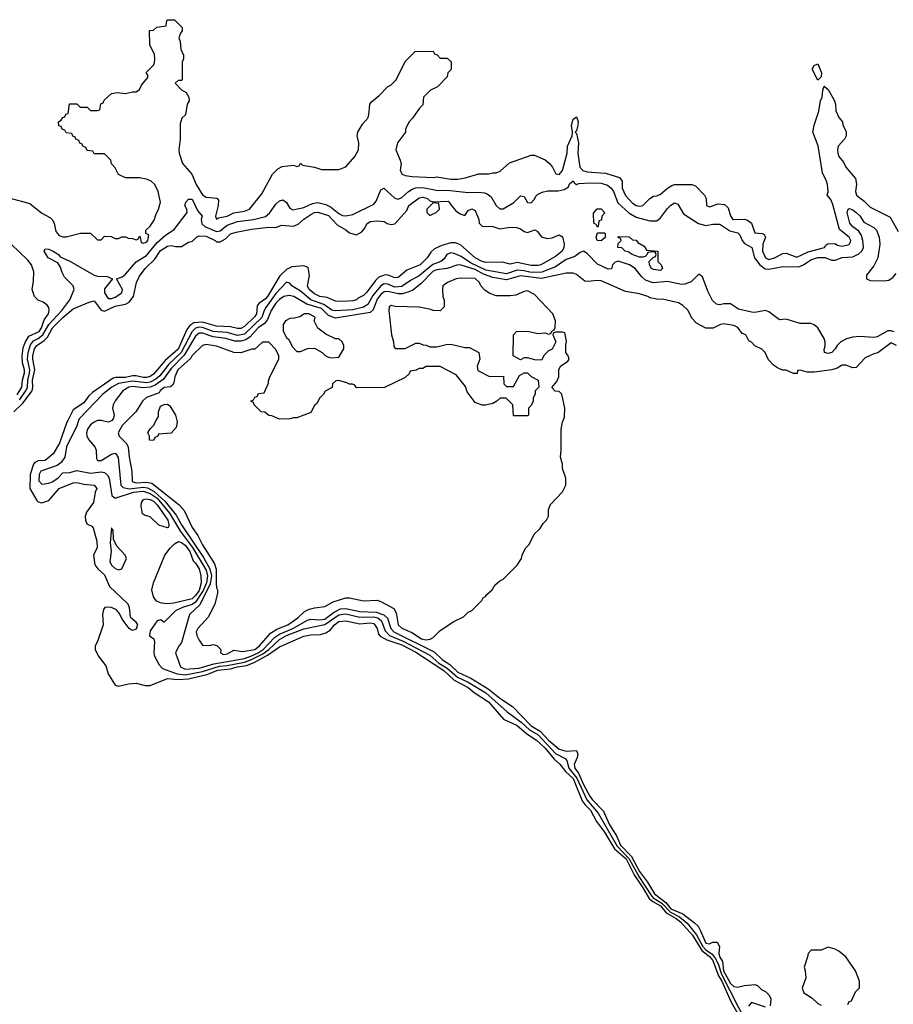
# Model space of a CAD drawing. Header units: inches. Extents: x 2710751 to 2829008, y 857003 to 965602.
# Tile 145 of 256: x 2753824 to 2758822, y 896658 to 902294. Entities that reach past the tile are written whole.
import ezdxf

# ---------------------------------------------------------------- set-up
doc = ezdxf.new("R2010")
doc.units = ezdxf.units.IN
doc.header["$MEASUREMENT"] = 0
doc.layers.add('C7859', color=7, linetype='Continuous')
doc.layers.add('C7950', color=7, linetype='Continuous')

msp = doc.modelspace()

# ---------------------------------------------------------------- linework, layer by layer
at = {"layer": 'C7859', "color": 2}
for points, elevation in [([(2754099.5, 900000), (2754094.6, 899990), (2754051.6, 899870), (2754016.4, 899810), (2753970.5, 899770), (2753930, 899769.8), (2753910, 899759.7), (2753902, 899750), (2753884.5, 899690), (2753881.3, 899610), (2753922.6, 899542.6), (2753930, 899534), (2753950, 899528), (2753990, 899542), (2754050, 899610.3), (2754130, 899643), (2754150, 899645.5), (2754190, 899635.5), (2754250.4, 899630.4), (2754264.7, 899610), (2754254.8, 899590), (2754246, 899530), (2754205.5, 899474.5), (2754199.1, 899450), (2754200.5, 899430), (2754208.5, 899408.5), (2754235.9, 899395.9), (2754244.9, 899384.9), (2754264.9, 899310), (2754267.7, 899272.3), (2754246.8, 899230), (2754253.7, 899173.7), (2754270.4, 899150.4), (2754310, 899117.3), (2754337.3, 899050), (2754442, 898950), (2754450.6, 898930), (2754456.8, 898876.8), (2754486, 898850), (2754497.3, 898830), (2754490, 898806), (2754470, 898797.2), (2754460.9, 898800.9), (2754449.4, 898809.4), (2754410, 898862), (2754395.6, 898895.6), (2754376.9, 898916.9), (2754350, 898929.5), (2754330, 898932), (2754310.6, 898929.4), (2754302.8, 898917.2), (2754297.1, 898890), (2754301.1, 898830), (2754270, 898735.3), (2754256.3, 898710), (2754255.5, 898690), (2754272.3, 898652.3), (2754316.2, 898596.2), (2754330.4, 898550), (2754370, 898485.5), (2754390, 898479.5), (2754446.8, 898493.2), (2754490, 898496.9), (2754542.7, 898482.7), (2754570, 898483.8), (2754670, 898523.8), (2754730, 898518.2), (2754790, 898522), (2754894.5, 898545.5), (2754958, 898570), (2755030, 898578), (2755069.9, 898590.1), (2755121.6, 898598.4), (2755164.5, 898615.5), (2755242.5, 898657.5), (2755310, 898704), (2755450, 898766), (2755490, 898773.6), (2755545.8, 898774.2), (2755575.1, 898784.9), (2755599.7, 898800.3), (2755624.7, 898830), (2755650, 898850.2), (2755690, 898852.7), (2755770, 898835.6), (2755830, 898841.3), (2755850, 898837), (2755868.4, 898810), (2755876.9, 898776.9), (2755886.2, 898766.2), (2755925, 898745), (2756010, 898715.7), (2756090, 898674.4), (2756250, 898568.5), (2756310, 898514.4), (2756390, 898471), (2756423.8, 898443.8), (2756506.4, 898390), (2756591.1, 898291.1), (2756670, 898253.2), (2756726.1, 898206.1), (2756781.1, 898170), (2756830, 898124), (2756881.5, 898061.5), (2756913.6, 898033.6), (2756946.5, 897990), (2756990, 897950.2), (2757042.8, 897822.8), (2757059.1, 897799.1), (2757090.2, 897770), (2757124.3, 897704.3), (2757170, 897643.6), (2757227.3, 897547.3), (2757293.5, 897490), (2757338.7, 897398.7), (2757390, 897325.4), (2757424.4, 897264.4), (2757446.5, 897246.5), (2757490, 897222.4), (2757522.6, 897182.6), (2757579.3, 897150), (2757604.2, 897130), (2757673.9, 897053.9), (2757726.2, 896966.2), (2757771.1, 896931.1), (2757790, 896909.2), (2757821.8, 896821.8), (2757841.5, 896790), (2757894, 896670), (2757930, 896607.7)], 2), ([(2754160.9, 900000), (2754150, 899969.2), (2754091.8, 899850), (2754082.4, 899790), (2754061.1, 899758.9), (2754038.5, 899741.5), (2753944, 899710), (2753935.5, 899690), (2753934.4, 899654.4), (2753950, 899636), (2753990, 899641.6), (2754010, 899648.5), (2754042.7, 899670), (2754070, 899701), (2754110, 899703.1), (2754150, 899713.7), (2754230, 899698.3), (2754290, 899705.3), (2754310, 899703), (2754327.2, 899687.2), (2754335.3, 899670), (2754350.6, 899570.6), (2754370, 899556), (2754475.1, 899590), (2754530, 899595.3), (2754570, 899582.8), (2754610, 899554.5), (2754681.6, 899470), (2754744.5, 899364.5), (2754812.6, 899272.6), (2754890, 899143.7), (2754898.7, 899110), (2754893.3, 899070), (2754873.9, 899026.1), (2754830, 898960.7), (2754810, 898946.9), (2754754.9, 898930), (2754716.3, 898910), (2754650, 898846), (2754630, 898858), (2754610, 898854), (2754570, 898795.3), (2754566.8, 898766.8), (2754591, 898751), (2754595.3, 898735.3), (2754590.8, 898670), (2754594.8, 898650), (2754621.6, 898601.6), (2754641.1, 898581.1), (2754724, 898550), (2754770, 898544.8), (2754870, 898563.3), (2754966.7, 898593.3), (2755010, 898597.1), (2755110, 898617.4), (2755150, 898631.1), (2755214.9, 898665.1), (2755249.1, 898690), (2755310, 898745.4), (2755350, 898768.4), (2755450, 898808.2), (2755570, 898832.4), (2755650, 898887), (2755690, 898892.6), (2755770, 898874), (2755850, 898876.3), (2755872, 898870), (2755893.1, 898853.1), (2755915.8, 898795.8), (2755940.3, 898770), (2756017.6, 898737.6), (2756170, 898657.4), (2756222.3, 898610), (2756270, 898581.5), (2756328.2, 898530), (2756390, 898503), (2756490, 898441.7), (2756613.2, 898333.2), (2756692.8, 898272.8), (2756739.7, 898230), (2756790, 898199.8), (2756890, 898092.9), (2756945.1, 898065.1), (2756954, 898054), (2756964.8, 898010), (2757011.9, 897951.9), (2757068.8, 897828.8), (2757133.1, 897753.1), (2757242.7, 897562.7), (2757311.8, 897491.8), (2757365.6, 897390), (2757438.9, 897278.9), (2757447.9, 897267.9), (2757497.6, 897237.6), (2757546.4, 897186.4), (2757598.9, 897158.9), (2757641.8, 897121.8), (2757696.6, 897056.6), (2757732.1, 896990), (2757750, 896970.1), (2757785.7, 896945.7), (2757803.2, 896923.2), (2757820.8, 896890), (2757838.4, 896830), (2758033.8, 896450)], 6), ([(2754352, 900000), (2754350, 899997.2), (2754330, 899989.5), (2754290, 899999), (2754270, 899999), (2754250, 899989.5), (2754230, 899975.1), (2754212.4, 899950), (2754206.4, 899930), (2754208, 899910), (2754219.3, 899890), (2754253.4, 899850), (2754262, 899830), (2754263, 899783), (2754270, 899771.3), (2754290, 899770.8), (2754350, 899807.3), (2754370, 899813), (2754374.8, 899810), (2754387.9, 899787.9), (2754402.6, 899630), (2754415.6, 899615.6), (2754449.4, 899609.4), (2754530, 899617.7), (2754554.5, 899614.5), (2754593.5, 899593.5), (2754656.3, 899536.3), (2754718.5, 899458.5), (2754750, 899402.4), (2754875.4, 899215.4), (2754911.6, 899150), (2754921.5, 899110), (2754914.5, 899065.5), (2754855, 898945), (2754795.5, 898890), (2754750.5, 898730), (2754732.8, 898707.2), (2754714.8, 898670), (2754743.8, 898590), (2754770, 898577), (2754850, 898581.4), (2754933.8, 898606.2), (2755110, 898638.4), (2755146.6, 898650), (2755188.7, 898670), (2755217.8, 898690), (2755282.6, 898757.4), (2755310, 898776.8), (2755386.9, 898810), (2755470, 898856.9), (2755490, 898862.7), (2755539.1, 898859.1), (2755570, 898863.5), (2755618.7, 898901.3), (2755658.8, 898921.2), (2755690, 898924.6), (2755770, 898906), (2755862.8, 898902.8), (2755907.5, 898887.5), (2755927.8, 898867.8), (2755948.2, 898810), (2755965.2, 898790), (2756195.4, 898675.4), (2756243.7, 898630), (2756284.1, 898604.1), (2756330, 898559.2), (2756405.2, 898525.2), (2756504.2, 898464.2), (2756570, 898411.4), (2756643.4, 898363.4), (2756750, 898252.4), (2756801.9, 898221.9), (2756850, 898169.4), (2756910, 898118.5), (2756950, 898107.2), (2757010.3, 898110.3), (2757016.5, 898090), (2757013.4, 898070), (2756996.5, 898030), (2757000.8, 898010), (2757021.5, 897981.5), (2757050, 897916), (2757085.7, 897850), (2757099.7, 897830), (2757164, 897764), (2757196.2, 897690), (2757239.6, 897619.6), (2757262.1, 897570), (2757324.4, 897504.4), (2757370, 897418.5), (2757416.5, 897356.5), (2757456.2, 897290), (2757520.5, 897240.5), (2757550, 897205.5), (2757617, 897177), (2757685.5, 897125.5), (2757704.8, 897104.8), (2757719.7, 897079.7), (2757750, 897007.4), (2757770, 897004.9), (2757790, 897014.8), (2757814.4, 897014.4), (2757827.3, 896990), (2757824.2, 896950), (2757830, 896928.2), (2757844, 896904), (2757851.3, 896850), (2757890, 896777.4), (2757910, 896760.4), (2757930, 896756.3), (2757970, 896766.8), (2758030, 896772), (2758045.4, 896765.4), (2758070, 896742), (2758090, 896732), (2758112, 896710), (2758122, 896690), (2758118, 896650)], 10), ([(2754438, 900000), (2754410, 899971.8), (2754386.8, 899930), (2754394, 899910), (2754433.4, 899870), (2754445.5, 899850), (2754450.5, 899790.5), (2754466, 899710), (2754468.2, 899650), (2754490, 899643.2), (2754550, 899647.2), (2754580.9, 899640.9), (2754736.8, 899516.8), (2754764.5, 899484.5), (2754810, 899387.3), (2754842.4, 899342.4), (2754870, 899287.7), (2754939, 899179), (2754948.2, 899148.2), (2754947.1, 899067.1), (2754950, 899042), (2754956, 899030), (2754956, 899010), (2754940.5, 898950), (2754904.1, 898875.9), (2754844, 898810), (2754834, 898790), (2754837.3, 898770), (2754850, 898742), (2754870, 898714), (2754910, 898711.3), (2754930, 898718), (2754951.6, 898711.6), (2754974, 898690), (2754972, 898670), (2754990, 898661), (2755010, 898664), (2755050, 898684.7), (2755098, 898678), (2755169, 898690), (2755195.8, 898710), (2755258.2, 898781.8), (2755294.6, 898805.4), (2755358, 898830), (2755416, 898870), (2755454.3, 898905.7), (2755479.6, 898920.4), (2755510, 898928.5), (2755570, 898934.8), (2755617.6, 898962.4), (2755690, 898984), (2755710, 898984), (2755790, 898967.3), (2755870, 898971.3), (2755890, 898964.7), (2755964.1, 898924.1), (2755978.4, 898898.4), (2755988.7, 898830), (2756010, 898810.6), (2756066.6, 898786.6), (2756122.8, 898750), (2756150, 898744.4), (2756172.1, 898747.9), (2756190, 898758), (2756230, 898798), (2756308, 898850), (2756363.1, 898876.9), (2756390, 898902), (2756410, 898912), (2756468, 898970), (2756475.3, 898984.7), (2756488.4, 898991.6), (2756496.4, 899003.6), (2756528, 899030), (2756543.1, 899056.9), (2756570, 899082), (2756590, 899092), (2756670, 899172), (2756695.3, 899210), (2756698, 899230), (2756718, 899270), (2756738, 899290), (2756768, 899350), (2756800.4, 899379.6), (2756818, 899410), (2756838, 899430), (2756848.4, 899451.6), (2756848.9, 899491.1), (2756860.2, 899519.8), (2756930, 899592), (2756949, 899630), (2756949, 899670), (2756930, 899726), (2756928.7, 899750), (2756918, 899790), (2756922, 899830), (2756922, 899950), (2756928.7, 899990), (2756932.6, 900000)], 14), ([(2754722.5, 900000), (2754724.7, 899990), (2754719.6, 899960.4), (2754690, 899928), (2754618, 899922), (2754614, 899910), (2754598, 899902), (2754590, 899886), (2754567.3, 899887.3), (2754566, 899910), (2754558, 899930), (2754570, 899952), (2754589, 899971), (2754604.8, 900000)], 14), ([(2758562, 896658), (2758570, 896674), (2758582, 896678), (2758606, 896730), (2758628, 896752), (2758628.7, 896791.3), (2758606.6, 896850), (2758550, 896929.3), (2758510, 896962.7), (2758490, 896974), (2758450, 896986), (2758410, 896968), (2758352.7, 896967.3), (2758334, 896950), (2758332, 896930), (2758311.3, 896870), (2758318, 896850), (2758321, 896810), (2758300.7, 896750), (2758310, 896724.7), (2758355.3, 896695.3), (2758390, 896662), (2758410, 896654)], 14), ([(2758090, 896642.7), (2758010, 896668.7), (2757993, 896647)], 10)]:
    msp.add_lwpolyline(points, dxfattribs=dict(at, elevation=elevation))
for points, elevation in [([(2754670, 899385.2), (2754620.2, 899400.2), (2754570, 899448.7), (2754538, 899458), (2754526, 899466), (2754519.3, 899510), (2754521.2, 899530), (2754532.5, 899547.5), (2754548.1, 899551.9), (2754570, 899548.5), (2754590, 899537.3), (2754610, 899516.5), (2754671.5, 899430), (2754677.5, 899402.5), (2754676, 899390)], 2), ([(2754350, 899386), (2754341, 899299), (2754348.2, 899250), (2754339.3, 899190), (2754350.7, 899170), (2754370, 899153.4), (2754390, 899146), (2754408.7, 899151.3), (2754435.3, 899210), (2754428, 899230), (2754380.2, 899280.2), (2754360.4, 899320.4), (2754358, 899370)], 6), ([(2754670, 898949.8), (2754635.1, 898955.1), (2754606.2, 898966.2), (2754589.5, 898990), (2754579, 899030), (2754589, 899070), (2754654, 899230), (2754684, 899270), (2754710, 899294.8), (2754733.2, 899306.8), (2754750, 899302.4), (2754770, 899285.7), (2754796.5, 899250), (2754816.5, 899196.5), (2754830, 899184), (2754850.2, 899150), (2754860.4, 899110), (2754862.3, 899070), (2754850, 899027.3), (2754830, 898998.3), (2754810, 898979.3), (2754706, 898954)], 2)]:
    msp.add_lwpolyline(points, close=True, dxfattribs=dict(at, elevation=elevation))
at = {"layer": 'C7950', "color": 2}
for points, elevation in [([(2753770, 901272), (2753881.4, 901241.4), (2753950, 901186), (2753999.8, 901159.8), (2754010.6, 901150.6), (2754021, 901130), (2754030, 901082), (2754050, 901058), (2754070, 901051), (2754090, 901051), (2754171.6, 901071.6), (2754228.4, 901071.6), (2754270, 901034), (2754290, 901034), (2754310, 901054), (2754347.3, 901052.7), (2754370, 901042), (2754390, 901042), (2754408.4, 901051.6), (2754430, 901052), (2754443.6, 901043.6), (2754470, 901042), (2754490, 901034), (2754502, 901038), (2754510, 901054), (2754514, 901050), (2754518, 901018), (2754530, 901014), (2754550, 901021), (2754557.2, 901030), (2754562, 901062), (2754546, 901070), (2754546, 901090), (2754570, 901112), (2754592.9, 901147.1), (2754602, 901178), (2754619, 901210), (2754629, 901250), (2754616, 901310), (2754597.2, 901350), (2754575.3, 901370), (2754550, 901381.2), (2754510, 901388.7), (2754430, 901388), (2754390, 901408), (2754370, 901446), (2754348.4, 901468.4), (2754346, 901490), (2754310, 901526), (2754250, 901526), (2754242, 901542), (2754210, 901546), (2754202, 901562), (2754186, 901570), (2754182, 901582), (2754167.3, 901587.3), (2754162, 901602), (2754146, 901610), (2754142, 901622), (2754127.3, 901627.3), (2754122, 901642), (2754090, 901646), (2754082, 901662), (2754067.3, 901667.3), (2754062, 901682), (2754047.3, 901687.3), (2754046, 901710), (2754062, 901718), (2754070, 901734), (2754082, 901738), (2754087.3, 901752.7), (2754102, 901758), (2754108.4, 901811.6), (2754150, 901812), (2754170, 901794), (2754210, 901794), (2754230, 901774), (2754270, 901774), (2754282, 901778), (2754287.3, 901812.7), (2754302, 901818), (2754307.3, 901832.7), (2754348.4, 901871.6), (2754382, 901878), (2754430, 901872), (2754470, 901882), (2754490, 901882), (2754510, 901894), (2754520.2, 901919.8), (2754556.4, 901963.6), (2754556.4, 901976.4), (2754548.4, 901991.6), (2754588.4, 902031.6), (2754594.6, 902045.4), (2754598, 902070), (2754594.6, 902094.6), (2754568, 902150), (2754567.3, 902232.7), (2754590, 902234), (2754608.4, 902251.6), (2754662, 902258), (2754666, 902290), (2754670, 902294), (2754710, 902294), (2754754, 902250), (2754754, 902230), (2754743.6, 902216.4), (2754734, 902190), (2754742, 902170), (2754745.4, 902125.4), (2754762, 902090), (2754762, 902070), (2754754, 902050), (2754754, 901950), (2754750, 901946), (2754730, 901946), (2754714, 901930), (2754750, 901892), (2754776.9, 901876.9), (2754792, 901850), (2754794, 901830), (2754782, 901810), (2754772, 901750), (2754752, 901730), (2754742, 901698), (2754742.8, 901610), (2754734.8, 901550), (2754736.3, 901530), (2754755.5, 901470), (2754808, 901410), (2754832.7, 901350), (2754870, 901290.6), (2754890, 901277.6), (2754952.3, 901272.3), (2754961.4, 901261.4), (2754960.4, 901230), (2754944, 901170), (2754950, 901152), (2754960.9, 901159.1), (2755010, 901168.8), (2755050, 901188.8), (2755110, 901197.1), (2755139.3, 901210), (2755210, 901298), (2755269.4, 901410.6), (2755300.2, 901439.8), (2755325.6, 901454.4), (2755390, 901462), (2755410, 901454), (2755422, 901458), (2755430, 901472), (2755442, 901462), (2755510, 901450.8), (2755550, 901436), (2755650, 901436), (2755690, 901451.3), (2755742, 901510), (2755762, 901550), (2755764, 901590), (2755755.3, 901630), (2755759, 901650), (2755784.7, 901695.3), (2755815.3, 901730), (2755822, 901750), (2755828, 901810), (2755836.4, 901823.6), (2755880.4, 901859.6), (2755928, 901910), (2755950, 901922), (2755978, 901950), (2756030, 902054), (2756087.3, 902112.7), (2756190, 902114), (2756198, 902098), (2756212.7, 902092.7), (2756230, 902074), (2756270, 902074), (2756292.7, 902052.7), (2756291.6, 902008.4), (2756274, 901990), (2756270, 901966), (2756214, 901910), (2756174, 901890), (2756134, 901850), (2756130, 901806), (2756111.6, 901788.4), (2756072, 901730), (2756052, 901710), (2756032, 901670), (2756031.3, 901650), (2755984.7, 901590), (2755976, 901550), (2756001, 901490), (2756006, 901470), (2756001, 901430), (2756011.3, 901410), (2756030, 901402), (2756070, 901396.3), (2756190, 901390.8), (2756210, 901394), (2756290, 901382), (2756330, 901380.7), (2756372.1, 901387.9), (2756450, 901411.3), (2756508.4, 901411.6), (2756530, 901418), (2756550, 901418), (2756573.6, 901426.4), (2756625.6, 901474.4), (2756750, 901518), (2756770, 901518), (2756830, 901491), (2756853.7, 901473.7), (2756872, 901450), (2756891.3, 901411.3), (2756910, 901407.3), (2756930, 901431.3), (2756955.4, 901530), (2756957.7, 901570), (2756984.5, 901630), (2756986.6, 901650), (2756981.6, 901690), (2756990, 901724.7), (2757010, 901738), (2757018.4, 901710), (2757017.6, 901690), (2757010, 901658), (2757002, 901650), (2757010, 901642), (2757021.7, 901590), (2757017.4, 901530), (2757029, 901450), (2757045.5, 901430), (2757070, 901423.7), (2757174.6, 901414.6), (2757256, 901390), (2757270.8, 901370), (2757270.5, 901330), (2757290, 901287.3), (2757330, 901244), (2757350, 901230.8), (2757370, 901227.3), (2757390, 901231.3), (2757430, 901271.3), (2757450, 901284.7), (2757470, 901286), (2757490, 901296), (2757529.5, 901330.5), (2757554.2, 901345.8), (2757570.9, 901350.9), (2757670, 901351), (2757690, 901342.8), (2757742, 901290), (2757752, 901270), (2757754, 901230), (2757770, 901222), (2757819.3, 901240.7), (2757857.1, 901237.1), (2757877.1, 901217.1), (2757890.9, 901170.9), (2757904.7, 901150), (2757970, 901151.3), (2757987.3, 901147.3), (2758011.3, 901130), (2758030, 901074), (2758071.1, 901071.1), (2758083.6, 901063.6), (2758091.3, 901050), (2758075.5, 901010), (2758073.4, 900970), (2758090, 900931.3), (2758110, 900922), (2758142, 900930), (2758190, 900956), (2758210, 900958), (2758270, 900934.8), (2758334.5, 900965.5), (2758428, 900990), (2758436.4, 901003.6), (2758448.4, 901011.6), (2758487.3, 901012.7), (2758503.6, 901003.6), (2758530, 900998), (2758570, 901006.8), (2758578, 901022), (2758579.3, 901030), (2758569, 901050), (2758513.6, 901093.6), (2758476.9, 901236.9), (2758464.8, 901264.8), (2758444, 901290), (2758449.4, 901310.6), (2758446, 901350), (2758440.5, 901370), (2758416.6, 901416.6), (2758391.7, 901571.7), (2758362, 901650), (2758369, 901690), (2758395.1, 901770), (2758405.2, 901830), (2758415.3, 901850), (2758418, 901890), (2758427.3, 901912.7), (2758450, 901894), (2758484.7, 901830), (2758492, 901810), (2758492.7, 901772.7), (2758510, 901734), (2758532, 901710), (2758532.7, 901692.7), (2758551.6, 901651.6), (2758552, 901630), (2758542, 901610), (2758506.8, 901570), (2758502.8, 901550), (2758504.9, 901530), (2758511, 901510), (2758538, 901478), (2758550.8, 901450), (2758605.2, 901385.2), (2758612.3, 901352.3), (2758605.5, 901310), (2758610.8, 901290), (2758655.5, 901255.5), (2758690, 901221), (2758803.6, 901163.6), (2758850, 901082)], 10), ([(2753822.7, 900117.3), (2753859.4, 900170), (2753868.4, 900190), (2753869.9, 900230), (2753880.8, 900270), (2753882.1, 900290), (2753868.5, 900350), (2753872.6, 900390), (2753886.2, 900433.8), (2753903.6, 900456.4), (2753930.4, 900469.6), (2753956.8, 900490), (2753989.9, 900550.1), (2754064.2, 900630), (2754111.1, 900690), (2754135.1, 900750), (2754129, 900770), (2754081.2, 900821.2), (2754067, 900847), (2754057.5, 900877.5), (2754042, 900902), (2753986, 900930), (2753964, 900970), (2753970, 900982), (2753990, 900980.7), (2754016, 900970), (2754046, 900950), (2754056, 900936), (2754110, 900911.3), (2754250, 900831), (2754270, 900826), (2754324.5, 900824.5), (2754354, 900810), (2754310, 900754), (2754308.5, 900730), (2754330, 900699.1), (2754350, 900698.4), (2754370, 900704.9), (2754409, 900730), (2754412.7, 900750), (2754378, 900810), (2754410, 900822.8), (2754430, 900837.3), (2754490, 900908.4), (2754550, 900944.2), (2754610, 901019), (2754658.9, 901061.1), (2754707.2, 901092.8), (2754782.7, 901190), (2754779.3, 901210), (2754769.3, 901230.7), (2754774, 901250), (2754790, 901266), (2754810, 901266), (2754841.3, 901201.3), (2754867.3, 901170), (2754863, 901150), (2754866.4, 901126.4), (2754883, 901110), (2754950, 901080.8), (2754970, 901084.6), (2755010, 901117.3), (2755070, 901138), (2755162, 901150), (2755230, 901167.2), (2755253.9, 901186.1), (2755290, 901238), (2755310, 901256.3), (2755330, 901262), (2755350, 901246.8), (2755370, 901214.8), (2755385.8, 901205.8), (2755450, 901218.7), (2755498.9, 901241.1), (2755530, 901247.6), (2755575.6, 901235.6), (2755603, 901223), (2755650, 901184.2), (2755670, 901174), (2755690, 901170.4), (2755730, 901179.3), (2755850, 901237.3), (2755863.9, 901256.1), (2755890, 901321), (2755908, 901330), (2755970, 901273), (2755990, 901266.4), (2756010, 901275.8), (2756048.8, 901311.2), (2756070, 901324), (2756090, 901331.4), (2756130, 901334.4), (2756217.1, 901317.1), (2756270, 901317.6), (2756390, 901304.9), (2756450, 901307.6), (2756483.1, 901303.1), (2756498, 901298), (2756520.7, 901280.7), (2756550.5, 901230.5), (2756570, 901211), (2756590, 901210.8), (2756651.5, 901248.5), (2756690, 901286), (2756710, 901282), (2756728.6, 901248.6), (2756750, 901245.5), (2756770, 901266), (2756776.5, 901283.5), (2756786.8, 901293.2), (2756814, 901306), (2756846, 901314), (2756905.1, 901314.9), (2756938.6, 901321.4), (2756963.1, 901336.9), (2756970, 901354), (2756990, 901371.3), (2756998, 901358), (2757010, 901351.3), (2757023.7, 901356.3), (2757090, 901360.3), (2757150, 901358), (2757186.9, 901346.9), (2757208.4, 901330), (2757220.9, 901310), (2757246.1, 901246.1), (2757308.5, 901188.5), (2757350, 901164.4), (2757430, 901142.7), (2757470, 901143.1), (2757490, 901159.3), (2757530, 901212.7), (2757550, 901232.7), (2757570, 901244.9), (2757590, 901238.8), (2757622.2, 901182.2), (2757706.8, 901126.8), (2757750, 901116.9), (2757790, 901123.6), (2757830, 901122.7), (2757886.2, 901086.2), (2757933.4, 901073.4), (2757943.2, 901063.2), (2757956.5, 901030), (2757970, 901013.4), (2758012.2, 900990), (2758027.7, 900930), (2758058.5, 900890), (2758088.7, 900868.7), (2758110, 900866.4), (2758190, 900881.3), (2758280.7, 900879.3), (2758309.1, 900890.9), (2758350, 900918.6), (2758390, 900932.9), (2758430, 900932.1), (2758470, 900917.3), (2758490, 900917.7), (2758530, 900933.6), (2758590, 900937.4), (2758625.7, 900954.3), (2758641.6, 900970), (2758652.3, 900990), (2758648.2, 901030), (2758639.2, 901059.2), (2758624.2, 901084.2), (2758590, 901107.6), (2758572.7, 901130), (2758557.2, 901190), (2758564, 901210), (2758570, 901214), (2758590, 901206), (2758610, 901190.6), (2758630, 901170.6), (2758654.3, 901134.3), (2758710, 901104.4), (2758726, 901090), (2758741.5, 901050), (2758745.3, 901010), (2758733.1, 900930), (2758710, 900884.5), (2758669, 900831), (2758668.2, 900810), (2758690, 900801.1), (2758770, 900798.5), (2758796.6, 900803.4), (2758820.3, 900819.7), (2758837.8, 900842.2)], 6), ([(2753789.8, 900050), (2753841.4, 900098.6), (2753895.1, 900170), (2753899.3, 900190), (2753897.8, 900230), (2753911, 900290), (2753898.2, 900350), (2753899.8, 900370), (2753909, 900410), (2753921.7, 900430), (2753963.1, 900456.9), (2753982.5, 900477.5), (2754011.5, 900530), (2754070, 900590.3), (2754130, 900639.3), (2754222, 900678), (2754250, 900684.7), (2754290, 900630.7), (2754310, 900625.5), (2754370, 900653.8), (2754430, 900665.3), (2754450, 900677), (2754475.1, 900710), (2754492, 900790), (2754510, 900826.8), (2754542.7, 900870), (2754597.1, 900922.9), (2754630, 900973), (2754670, 900997.3), (2754690, 901001), (2754715.3, 900995.3), (2754750, 900996), (2754790, 901021), (2754813.2, 901026.8), (2754835.3, 901050), (2754850, 901056.3), (2754890, 901054), (2754942.8, 901030), (2754950, 901022.8), (2754970, 901022.8), (2755000.5, 901039.5), (2755030, 901067.7), (2755061.5, 901078.5), (2755150, 901095.8), (2755250, 901107.3), (2755290, 901104.7), (2755322, 901118), (2755390, 901112.7), (2755416.9, 901123.1), (2755450, 901152.7), (2755490, 901179.3), (2755510, 901190.3), (2755530, 901192), (2755590, 901173.4), (2755639.9, 901119.9), (2755690, 901090.5), (2755710, 901073.4), (2755750, 901062), (2755780.7, 901079.3), (2755798.9, 901101.1), (2755810, 901124.7), (2755830, 901138), (2755870, 901142), (2755910, 901138), (2755927.1, 901127.1), (2755950, 901121), (2755970, 901126), (2756038, 901202), (2756050, 901230.7), (2756110, 901274.8), (2756130, 901277.3), (2756158, 901270), (2756170, 901258), (2756190, 901251), (2756274.4, 901254.4), (2756282, 901250), (2756290, 901234), (2756319.6, 901199.6), (2756343.6, 901183.6), (2756370, 901174), (2756390, 901202), (2756411.6, 901211.6), (2756430, 901202), (2756451.3, 901150), (2756452, 901130), (2756470, 901112), (2756530, 901110.8), (2756570, 901096), (2756630, 901106), (2756665.4, 901105.4), (2756690, 901096), (2756710, 901081), (2756730, 901076), (2756771.3, 901091.3), (2756783.6, 901083.6), (2756810, 901052), (2756842, 901042), (2756870, 901044.7), (2756910, 901062), (2756930, 901052), (2756938.8, 901010), (2756937.3, 900990), (2756926.8, 900970), (2756890, 900938), (2756804.7, 900890), (2756790, 900886.6), (2756750, 900886.9), (2756670, 900903.6), (2756630, 900895.1), (2756585.6, 900905.6), (2756490, 900905.1), (2756469, 900910), (2756429.4, 900930), (2756345.1, 901005.1), (2756317, 901017), (2756290, 901016), (2756238.8, 901001.2), (2756196.8, 900983.2), (2756176.8, 900963.2), (2756154.8, 900930), (2756114.8, 900890), (2756039.3, 900860.7), (2755990, 900818), (2755970, 900816), (2755931.8, 900831.8), (2755914, 900834), (2755879.2, 900820.8), (2755859.2, 900800.8), (2755810, 900734), (2755790, 900715.3), (2755759.6, 900700.4), (2755751.3, 900690), (2755730, 900685.2), (2755670, 900680.7), (2755630, 900682.9), (2755583.3, 900703.3), (2755542, 900710), (2755510, 900724.2), (2755479.6, 900750), (2755469.7, 900770), (2755482.9, 900830), (2755474.8, 900874.8), (2755450, 900886), (2755381.4, 900878.6), (2755350, 900863.6), (2755312, 900828), (2755241.1, 900710), (2755230, 900695.6), (2755191.4, 900668.6), (2755183.2, 900656.8), (2755178.3, 900610), (2755170, 900594.5), (2755110, 900538), (2755090, 900527.3), (2755070, 900527.3), (2755030, 900536.9), (2754950, 900539.8), (2754870, 900563.5), (2754820.9, 900559.1), (2754796.8, 900543.2), (2754779.7, 900520.3), (2754730, 900408.7), (2754656.2, 900343.8), (2754590, 900266), (2754570, 900252.6), (2754550, 900246.2), (2754530, 900245.5), (2754490, 900255.6), (2754470, 900256.1), (2754430, 900245.8), (2754373.3, 900246.7), (2754358.6, 900241.4), (2754240.8, 900159.2), (2754219.2, 900140.8), (2754190, 900101.6), (2754130, 900061.6), (2754099.5, 900000)], 2), ([(2753810, 900147.2), (2753835.8, 900190), (2753840.3, 900230), (2753852.3, 900272.3), (2753852.3, 900290), (2753839.3, 900330), (2753837.8, 900370), (2753844.5, 900415.5), (2753854.6, 900445.4), (2753876.6, 900483.4), (2753934.8, 900510), (2753948, 900530), (2753964.2, 900575.8), (2753989, 900610), (2753993.2, 900630), (2753990, 900646), (2753980.4, 900660.4), (2753958, 900678), (2753930, 900688.7), (2753908.7, 900710), (2753895.3, 900750), (2753903.1, 900796.9), (2753905.2, 900850), (2753892.3, 900890), (2753870, 900917.2), (2753775.3, 901010)], 10), ([(2758826.7, 900506.7), (2758810, 900512.6), (2758790, 900512.6), (2758730, 900479.6), (2758710, 900475.6), (2758630, 900479.8), (2758590, 900476.8), (2758553.5, 900466.5), (2758522, 900450), (2758500.7, 900430), (2758490.3, 900409.7), (2758470, 900389.3), (2758450, 900382.7), (2758429, 900390), (2758426.3, 900406.3), (2758432.5, 900427.5), (2758432.3, 900447.7), (2758425.6, 900470), (2758390, 900529.6), (2758370, 900548.2), (2758350, 900555.1), (2758290, 900555.6), (2758210, 900580.7), (2758170, 900576.2), (2758110, 900621.6), (2758090, 900629.5), (2758030, 900618), (2758010, 900619.5), (2757936.2, 900636.2), (2757890, 900668), (2757851.9, 900668.1), (2757830, 900662), (2757810, 900666), (2757786.7, 900686.7), (2757760.7, 900740.7), (2757730, 900822.7), (2757710, 900838), (2757665.8, 900794.2), (2757630, 900779.8), (2757610, 900777.8), (2757530, 900794.8), (2757447.3, 900787.3), (2757403.8, 900803.8), (2757382.4, 900822.4), (2757345.6, 900870), (2757312.7, 900890), (2757247.7, 900912.3), (2757230, 900906), (2757216.3, 900890), (2757210, 900868), (2757190, 900866), (2757130, 900895.1), (2757070, 900956), (2757050, 900969.2), (2757030, 900961.2), (2757000.7, 900939.3), (2756950, 900921.1), (2756890, 900878.7), (2756810.8, 900849.2), (2756750, 900847.1), (2756710, 900857.3), (2756670, 900859.4), (2756610, 900840.3), (2756490, 900860.6), (2756402.6, 900902.6), (2756350, 900938.8), (2756310, 900955.4), (2756290, 900958.9), (2756268, 900950), (2756250, 900923.7), (2756234, 900910), (2756186.9, 900893.1), (2756110, 900827.4), (2756059.2, 900800.8), (2756010, 900767.6), (2755970, 900762.9), (2755930, 900779.3), (2755910, 900782.4), (2755890, 900771), (2755845, 900715), (2755815.3, 900664.7), (2755790, 900648), (2755730, 900633.8), (2755630, 900627.7), (2755610, 900632.3), (2755564.5, 900664.5), (2755489.9, 900689.9), (2755430, 900739.8), (2755380.9, 900770), (2755370, 900785.2), (2755350, 900792), (2755290, 900726.2), (2755232.6, 900647.4), (2755222.3, 900630), (2755210.1, 900589.9), (2755110, 900493.6), (2755070, 900487.3), (2755010, 900502.9), (2754930, 900509.9), (2754870, 900532.6), (2754850, 900534), (2754830, 900528.1), (2754810, 900508.4), (2754748.6, 900390), (2754677.4, 900322.6), (2754624.8, 900255.2), (2754603.5, 900236.5), (2754570, 900219.1), (2754550, 900214.7), (2754470, 900225.9), (2754388.8, 900211.2), (2754350.3, 900190), (2754299.5, 900150), (2754164.4, 900010), (2754160.9, 900000)], 6), ([(2758841.2, 900430), (2758810, 900445.2), (2758733.4, 900386.6), (2758710, 900381.2), (2758661.1, 900358.9), (2758610, 900302.7), (2758590, 900300.9), (2758550, 900317.2), (2758530, 900316), (2758501.4, 900298.6), (2758470, 900289.3), (2758370, 900276), (2758330, 900277.2), (2758290, 900288), (2758274, 900286), (2758271.3, 900268.7), (2758251.6, 900268.4), (2758210, 900288), (2758188.9, 900288.9), (2758160.4, 900300.4), (2758136.4, 900316.4), (2758107.3, 900347.3), (2758088, 900390), (2758070, 900408), (2758030, 900428), (2758010, 900448), (2757995.3, 900455.3), (2757978, 900490), (2757957.2, 900497.2), (2757932.1, 900532.1), (2757910, 900544), (2757850, 900552.7), (2757834, 900550), (2757791.1, 900528.9), (2757750, 900528), (2757696.4, 900556.4), (2757670, 900586), (2757648.7, 900630), (2757618.6, 900658.6), (2757592.9, 900672.9), (2757510, 900693.2), (2757470, 900694), (2757430, 900702), (2757418, 900710), (2757370, 900724), (2757290, 900739), (2757150, 900799.5), (2757130, 900802), (2757075.1, 900795.1), (2757058, 900798), (2757010, 900836), (2756990, 900843.7), (2756950, 900842.9), (2756810, 900812.9), (2756690, 900828.7), (2756610, 900804.2), (2756530, 900818.8), (2756478, 900838), (2756430, 900863.4), (2756350, 900889.7), (2756330, 900891.2), (2756270.2, 900869.8), (2756210, 900863.1), (2756190, 900855.3), (2756118.2, 900781.8), (2756073.4, 900746.6), (2756050, 900736.4), (2756014.2, 900725.8), (2755990, 900725.1), (2755930, 900738), (2755910, 900736.9), (2755890, 900720.5), (2755870, 900693.6), (2755846.3, 900633.7), (2755830, 900618.3), (2755630, 900584.8), (2755590, 900601), (2755550, 900640.7), (2755466.4, 900666.4), (2755392.7, 900710), (2755364.8, 900715.2), (2755336, 900710), (2755310, 900693.3), (2755290, 900671.2), (2755262.4, 900630), (2755241.2, 900578.8), (2755224.1, 900555.9), (2755187.7, 900530), (2755141.8, 900478.2), (2755117.6, 900462.4), (2755090, 900454.8), (2755054.8, 900454.8), (2755004, 900470), (2754930, 900479), (2754870, 900499.3), (2754850, 900499.8), (2754830, 900483), (2754765.7, 900374.3), (2754690, 900297.2), (2754645.7, 900234.3), (2754598.2, 900201.8), (2754570, 900191.2), (2754530, 900186.6), (2754470, 900194.6), (2754448, 900190), (2754413.4, 900170), (2754370, 900113.2), (2754359.1, 900090), (2754354.8, 900070), (2754364, 900030), (2754359.1, 900010), (2754352, 900000)], 10), ([(2756932.6, 900000), (2756940.4, 900019.6), (2756942, 900070), (2756926, 900150), (2756910, 900166), (2756887.3, 900167.3), (2756868, 900188), (2756896.4, 900223.6), (2756908, 900250), (2756908, 900290), (2756918, 900310), (2756960.4, 900339.6), (2756968, 900350), (2756962, 900370), (2756948, 900390), (2756948, 900430), (2756953.2, 900453.2), (2756942, 900502), (2756930, 900506), (2756890, 900506), (2756878, 900502), (2756874, 900490), (2756892, 900450), (2756871.1, 900408.9), (2756850, 900398), (2756825.4, 900374.6), (2756810, 900346), (2756772, 900348), (2756730, 900358), (2756710, 900358), (2756690, 900348), (2756648, 900370), (2756648.7, 900490), (2756666, 900510), (2756730, 900512), (2756790, 900498), (2756830, 900502), (2756850, 900494), (2756862, 900498), (2756868, 900512), (2756882, 900518), (2756887.3, 900532.7), (2756888.7, 900570), (2756874, 900610), (2756770, 900722), (2756730, 900742), (2756710, 900739), (2756662.8, 900717.2), (2756630, 900712.7), (2756550, 900714), (2756510, 900728), (2756485.2, 900745.2), (2756462, 900770), (2756454, 900790), (2756430, 900812.7), (2756345.8, 900814.2), (2756322, 900810), (2756272, 900790), (2756244.7, 900770), (2756242, 900750), (2756244.7, 900710), (2756251.6, 900688.4), (2756252, 900650), (2756230, 900628), (2756190, 900629), (2756176, 900636), (2756109.1, 900649.1), (2755972.9, 900652.9), (2755950, 900659), (2755938, 900650), (2755936, 900630), (2755951, 900490), (2755962, 900450), (2755963.6, 900423.6), (2755972.7, 900412.7), (2756030, 900412), (2756090, 900442), (2756110, 900442), (2756132.7, 900432.7), (2756150, 900432), (2756170, 900422), (2756210, 900422), (2756264.7, 900435.3), (2756290, 900436), (2756370, 900418), (2756396.9, 900416.9), (2756451.3, 900390), (2756456, 900350), (2756442, 900310), (2756445.4, 900285.4), (2756511.6, 900251.6), (2756592.7, 900252.7), (2756594, 900210), (2756610, 900194), (2756650, 900194), (2756683.1, 900256.9), (2756710, 900272), (2756730, 900272), (2756750, 900252), (2756791.1, 900231.1), (2756794, 900190), (2756774, 900170), (2756774, 900150), (2756762, 900130), (2756762, 900110), (2756750, 900086), (2756734, 900070), (2756734, 900030), (2756730, 900026), (2756650, 900026), (2756646, 900090), (2756607.3, 900127.3), (2756572.7, 900127.3), (2756554, 900110), (2756530, 900098), (2756488.4, 900088.4), (2756470, 900088), (2756430, 900102), (2756384.7, 900164.7), (2756373.6, 900193.6), (2756320.4, 900260.4), (2756230, 900308), (2756150, 900308), (2756130, 900298), (2756110, 900298), (2756091.6, 900288.4), (2756058, 900282), (2756052.7, 900267.3), (2756030, 900246), (2755910.9, 900189.1), (2755750, 900186), (2755742, 900202), (2755727.3, 900207.3), (2755710, 900208), (2755696.4, 900216.4), (2755650, 900228), (2755632.7, 900227.3), (2755614, 900210), (2755611.1, 900188.9), (2755571.6, 900168.4), (2755562, 900150), (2755542, 900130), (2755523.6, 900096.4), (2755510, 900086), (2755490, 900046), (2755410, 900015.3), (2755390, 900015.3), (2755370, 900008.7), (2755310, 900008), (2755267.3, 900027.3), (2755250, 900028), (2755227.3, 900047.3), (2755206, 900050), (2755166, 900090), (2755162, 900102), (2755146, 900110), (2755162, 900118), (2755170, 900134), (2755182, 900138), (2755190, 900154), (2755222, 900158), (2755247.3, 900212.7), (2755247.3, 900227.3), (2755255.3, 900250), (2755306, 900350), (2755306, 900370), (2755290, 900406), (2755250, 900448), (2755212.7, 900447.3), (2755170, 900408), (2755152.7, 900407.3), (2755090, 900388), (2755050, 900388.7), (2754950, 900426), (2754890, 900434.5), (2754870, 900429.2), (2754810, 900371.8), (2754802.6, 900357.4), (2754782.7, 900337.3), (2754728.9, 900290), (2754710.6, 900250), (2754704.9, 900215.1), (2754698, 900202), (2754687.1, 900192.9), (2754650, 900189.2), (2754627.7, 900170), (2754621.4, 900158.6), (2754550, 900132), (2754526, 900110), (2754487.7, 900050), (2754438, 900000)], 14), ([(2754604.8, 900000), (2754617.2, 900022.8), (2754619, 900050), (2754630, 900082), (2754650, 900092), (2754670, 900094), (2754683.6, 900083.6), (2754716, 900030), (2754722.5, 900000)], 14)]:
    msp.add_lwpolyline(points, dxfattribs=dict(at, elevation=elevation))
for points, elevation in [([(2758390, 901948), (2758358, 902010), (2758368.9, 902031.1), (2758390, 902042), (2758411.3, 901990), (2758410, 901966)], 10), ([(2756190, 901246), (2756154, 901210), (2756154, 901190), (2756170, 901174), (2756190, 901182), (2756206, 901190), (2756226, 901210), (2756222, 901242)], 2), ([(2757130, 901106), (2757122, 901122), (2757108, 901130), (2757107.3, 901187.3), (2757128.7, 901211.3), (2757150, 901211.3), (2757171.1, 901188.9), (2757154, 901170), (2757152.7, 901147.3), (2757138, 901142), (2757134, 901110)], 2), ([(2757150, 901028.7), (2757128.7, 901030), (2757122, 901050), (2757130, 901074), (2757170, 901074), (2757174, 901070), (2757172.7, 901047.3)], 2), ([(2757490, 900858), (2757450, 900864), (2757438, 900870), (2757428, 900890), (2757426, 900910), (2757447.3, 900932.7), (2757462, 900938), (2757466, 900950), (2757462, 900962), (2757450, 900966), (2757418, 900962), (2757412.7, 900947.3), (2757402, 900938), (2757390, 900935.3), (2757370, 900935.3), (2757328, 900950), (2757306, 900966), (2757288, 900970), (2757268.7, 900988.7), (2757246, 900990), (2757247.3, 901012.7), (2757266, 901030), (2757262, 901042), (2757247.3, 901047.3), (2757247.3, 901052.7), (2757311.6, 901051.6), (2757330, 901034), (2757350, 901032), (2757359.6, 901019.6), (2757396.9, 900996.9), (2757410, 900974), (2757474, 900970), (2757474, 900910), (2757494, 900890), (2757502, 900870)], 2), ([(2755478, 900610), (2755454, 900610), (2755426.8, 900593.2), (2755395.3, 900584.7), (2755370, 900584), (2755344.7, 900570), (2755331.3, 900550), (2755331.6, 900511.6), (2755350, 900474), (2755363.6, 900463.6), (2755383.6, 900423.6), (2755410, 900394), (2755430, 900394), (2755470, 900412), (2755510, 900414), (2755554, 900390), (2755571.6, 900371.6), (2755590, 900362), (2755610, 900358), (2755650, 900362), (2755678, 900410), (2755678, 900430), (2755668, 900450), (2755650, 900468), (2755630, 900468), (2755574.6, 900494.6), (2755528.9, 900528.9), (2755508, 900570), (2755515.3, 900590), (2755510, 900594)], 14)]:
    msp.add_lwpolyline(points, close=True, dxfattribs=dict(at, elevation=elevation))

doc.saveas('drawing.dxf')
